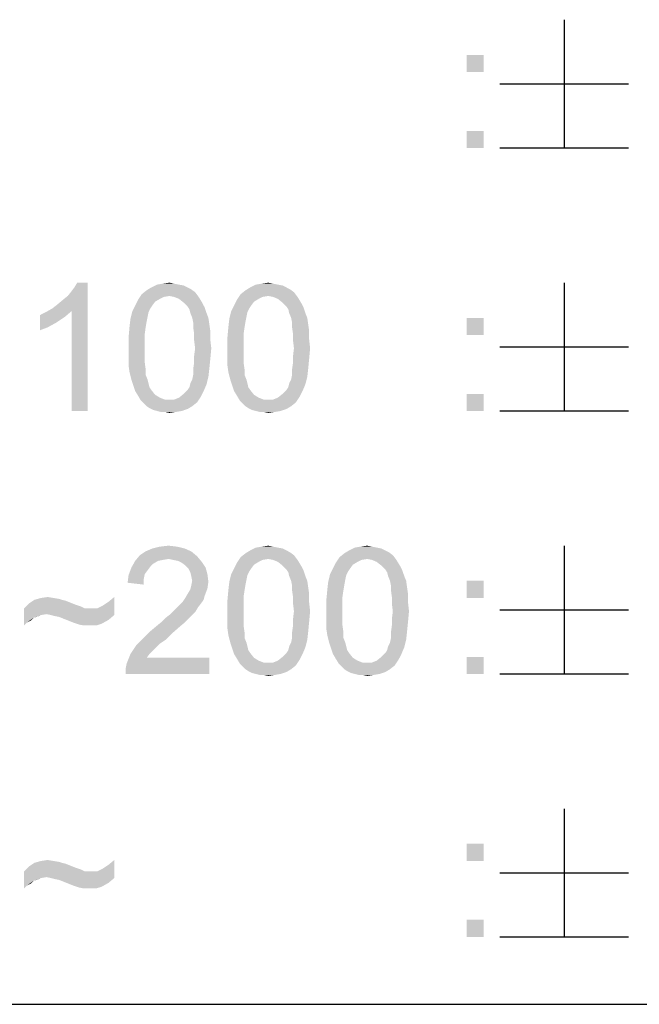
# Model space of a CAD drawing. Extents: x 0 to 841, y 0 to 594.
# Tile 77 of 91: x 787 to 797, y 37 to 52. Entities that reach past the tile are written whole.
import ezdxf

# ---------------------------------------------------------------- set-up
doc = ezdxf.new("R2010")
doc.units = 0
doc.header["$LTSCALE"] = 46.255
doc.header["$MEASUREMENT"] = 0
doc.layers.get('0').update_dxf_attribs({"linetype": 'CONTINUOUS'})

msp = doc.modelspace()

# ---------------------------------------------------------------- linework, layer by layer
at = {"color": 7, "linetype": 'Continuous'}
for p, q in [((795.836, 52.35), (795.836, 50.35)), ((794.836, 51.35), (796.836, 51.35)), ((794.836, 50.35), (796.836, 50.35)), ((795.836, 48.25), (795.836, 46.25)), ((794.836, 47.25), (796.836, 47.25)), ((794.836, 46.25), (796.836, 46.25)), ((795.836, 44.15), (795.836, 42.15)), ((794.836, 43.15), (796.836, 43.15)), ((794.836, 42.15), (796.836, 42.15)), ((795.836, 40.05), (795.836, 38.05)), ((794.836, 39.05), (796.836, 39.05)), ((794.836, 38.05), (796.836, 38.05)), ((601, 37), (814, 37)), ((601, 37), (826, 37)), ((709, 37), (826, 37))]:
    msp.add_line(p, q, dxfattribs=at)
for points in [[(794.581, 51.802), (794.314, 51.535), (794.314, 51.802)], [(794.314, 51.535), (794.581, 51.802), (794.581, 51.535)], [(794.581, 50.617), (794.314, 50.35), (794.314, 50.617)], [(794.314, 50.35), (794.581, 50.617), (794.581, 50.35)], [(787.862, 47.85), (787.937, 47.909), (788.411, 48.25)], [(788.159, 47.806), (787.862, 47.85), (788.411, 48.25)], [(787.937, 47.909), (788.025, 47.983), (788.411, 48.25)], [(788.025, 47.983), (788.1, 48.043), (788.411, 48.25)], [(788.1, 48.043), (788.159, 48.117), (788.411, 48.25)], [(788.159, 48.117), (788.203, 48.176), (788.411, 48.25)], [(788.159, 46.25), (788.159, 47.806), (788.411, 48.25)], [(788.159, 46.25), (788.411, 48.25), (788.411, 46.25)], [(788.411, 48.25), (788.203, 48.176), (788.248, 48.25)], [(789.833, 48.22), (789.907, 48.206), (789.403, 48.176)], [(789.833, 48.22), (789.403, 48.176), (789.492, 48.22)], [(789.403, 48.176), (789.907, 48.206), (789.966, 48.176)], [(789.759, 48.235), (789.492, 48.22), (789.581, 48.235)], [(789.492, 48.22), (789.759, 48.235), (789.833, 48.22)], [(789.581, 48.235), (789.685, 48.25), (789.759, 48.235)], [(791.374, 48.22), (791.448, 48.206), (790.944, 48.176)], [(791.374, 48.22), (790.944, 48.176), (791.033, 48.22)], [(790.944, 48.176), (791.448, 48.206), (791.507, 48.176)], [(791.3, 48.235), (791.033, 48.22), (791.122, 48.235)], [(791.033, 48.22), (791.3, 48.235), (791.374, 48.22)], [(791.122, 48.235), (791.225, 48.25), (791.3, 48.235)], [(789.685, 48.043), (789.196, 47.983), (789.255, 48.072)], [(790.085, 48.102), (789.255, 48.072), (789.329, 48.131)], [(789.685, 48.043), (789.255, 48.072), (790.085, 48.102)], [(789.966, 48.176), (790.025, 48.146), (789.329, 48.131)], [(789.966, 48.176), (789.329, 48.131), (789.403, 48.176)], [(789.329, 48.131), (790.025, 48.146), (790.085, 48.102)], [(789.685, 48.043), (790.085, 48.102), (790.129, 48.043)], [(791.225, 48.043), (790.737, 47.983), (790.796, 48.072)], [(791.625, 48.102), (790.796, 48.072), (790.87, 48.131)], [(791.225, 48.043), (790.796, 48.072), (791.625, 48.102)], [(791.507, 48.176), (791.566, 48.146), (790.87, 48.131)], [(791.507, 48.176), (790.87, 48.131), (790.944, 48.176)], [(790.87, 48.131), (791.566, 48.146), (791.625, 48.102)], [(791.225, 48.043), (791.625, 48.102), (791.67, 48.043)], [(789.418, 47.894), (789.388, 47.85), (789.107, 47.806)], [(789.418, 47.894), (789.107, 47.806), (789.151, 47.894)], [(789.462, 47.954), (789.151, 47.894), (789.196, 47.983)], [(789.151, 47.894), (789.462, 47.954), (789.418, 47.894)], [(789.685, 48.043), (789.596, 48.028), (789.196, 47.983)], [(789.596, 48.028), (789.537, 47.998), (789.196, 47.983)], [(789.196, 47.983), (789.537, 47.998), (789.462, 47.954)], [(790.129, 48.043), (789.759, 48.028), (789.685, 48.043)], [(789.833, 47.998), (789.759, 48.028), (790.129, 48.043)], [(789.833, 47.998), (790.129, 48.043), (790.159, 47.998)], [(790.159, 47.998), (789.907, 47.939), (789.833, 47.998)], [(789.907, 47.939), (790.159, 47.998), (790.203, 47.924)], [(790.203, 47.924), (789.966, 47.88), (789.907, 47.939)], [(789.966, 47.88), (790.203, 47.924), (790.233, 47.865)], [(790.959, 47.894), (790.929, 47.85), (790.648, 47.806)], [(790.959, 47.894), (790.648, 47.806), (790.692, 47.894)], [(791.003, 47.954), (790.692, 47.894), (790.737, 47.983)], [(790.692, 47.894), (791.003, 47.954), (790.959, 47.894)], [(791.225, 48.043), (791.137, 48.028), (790.737, 47.983)], [(791.137, 48.028), (791.077, 47.998), (790.737, 47.983)], [(790.737, 47.983), (791.077, 47.998), (791.003, 47.954)], [(791.67, 48.043), (791.3, 48.028), (791.225, 48.043)], [(791.374, 47.998), (791.3, 48.028), (791.67, 48.043)], [(791.374, 47.998), (791.67, 48.043), (791.7, 47.998)], [(791.7, 47.998), (791.448, 47.939), (791.374, 47.998)], [(791.448, 47.939), (791.7, 47.998), (791.744, 47.924)], [(791.744, 47.924), (791.507, 47.88), (791.448, 47.939)], [(791.507, 47.88), (791.744, 47.924), (791.774, 47.865)], [(787.67, 47.746), (787.759, 47.791), (788.159, 47.806)], [(787.67, 47.746), (788.159, 47.806), (788.055, 47.717)], [(788.055, 47.717), (787.67, 47.509), (787.67, 47.746)], [(788.159, 47.806), (787.759, 47.791), (787.862, 47.85)], [(789.359, 47.791), (789.077, 47.687), (789.107, 47.806)], [(789.359, 47.791), (789.344, 47.717), (789.077, 47.687)], [(789.107, 47.806), (789.388, 47.85), (789.359, 47.791)], [(790.233, 47.865), (789.996, 47.835), (789.966, 47.88)], [(790.011, 47.776), (789.996, 47.835), (790.233, 47.865)], [(790.011, 47.776), (790.233, 47.865), (790.263, 47.776)], [(790.263, 47.776), (790.04, 47.702), (790.011, 47.776)], [(790.04, 47.702), (790.263, 47.776), (790.292, 47.702)], [(790.9, 47.791), (790.618, 47.687), (790.648, 47.806)], [(790.9, 47.791), (790.885, 47.717), (790.618, 47.687)], [(790.648, 47.806), (790.929, 47.85), (790.9, 47.791)], [(791.774, 47.865), (791.537, 47.835), (791.507, 47.88)], [(791.551, 47.776), (791.537, 47.835), (791.774, 47.865)], [(791.551, 47.776), (791.774, 47.865), (791.803, 47.776)], [(791.803, 47.776), (791.581, 47.702), (791.551, 47.776)], [(791.581, 47.702), (791.803, 47.776), (791.833, 47.702)], [(788.055, 47.717), (787.922, 47.628), (787.67, 47.509)], [(787.922, 47.628), (787.788, 47.554), (787.67, 47.509)], [(789.329, 47.643), (789.062, 47.554), (789.077, 47.687)], [(789.062, 47.554), (789.329, 47.643), (789.314, 47.554)], [(789.077, 47.687), (789.344, 47.717), (789.329, 47.643)], [(790.292, 47.702), (790.055, 47.628), (790.04, 47.702)], [(790.055, 47.628), (790.292, 47.702), (790.307, 47.598)], [(790.307, 47.598), (790.055, 47.554), (790.055, 47.628)], [(790.055, 47.554), (790.307, 47.598), (790.322, 47.494)], [(790.87, 47.643), (790.603, 47.554), (790.618, 47.687)], [(790.603, 47.554), (790.87, 47.643), (790.855, 47.554)], [(790.618, 47.687), (790.885, 47.717), (790.87, 47.643)], [(791.833, 47.702), (791.596, 47.628), (791.581, 47.702)], [(791.596, 47.628), (791.833, 47.702), (791.848, 47.598)], [(791.848, 47.598), (791.596, 47.554), (791.596, 47.628)], [(791.596, 47.554), (791.848, 47.598), (791.862, 47.494)], [(794.581, 47.702), (794.314, 47.435), (794.314, 47.702)], [(794.314, 47.435), (794.581, 47.702), (794.581, 47.435)], [(789.314, 47.554), (789.3, 47.45), (789.048, 47.391)], [(789.314, 47.554), (789.048, 47.391), (789.062, 47.554)], [(789.048, 47.391), (789.3, 47.45), (789.3, 47.346)], [(790.322, 47.494), (790.07, 47.45), (790.055, 47.554)], [(790.07, 47.45), (790.322, 47.494), (790.322, 47.361)], [(790.322, 47.361), (790.07, 47.346), (790.07, 47.45)], [(790.855, 47.554), (790.84, 47.45), (790.588, 47.391)], [(790.855, 47.554), (790.588, 47.391), (790.603, 47.554)], [(790.588, 47.391), (790.84, 47.45), (790.84, 47.346)], [(791.862, 47.494), (791.611, 47.45), (791.596, 47.554)], [(791.611, 47.45), (791.862, 47.494), (791.862, 47.361)], [(791.862, 47.361), (791.611, 47.346), (791.611, 47.45)], [(789.3, 47.346), (789.048, 47.228), (789.048, 47.391)], [(789.048, 47.228), (789.3, 47.346), (789.3, 47.228)], [(790.085, 47.228), (790.07, 47.346), (790.322, 47.361)], [(790.085, 47.228), (790.322, 47.361), (790.337, 47.228)], [(790.84, 47.346), (790.588, 47.228), (790.588, 47.391)], [(790.588, 47.228), (790.84, 47.346), (790.84, 47.228)], [(791.625, 47.228), (791.611, 47.346), (791.862, 47.361)], [(791.625, 47.228), (791.862, 47.361), (791.877, 47.228)], [(789.3, 47.228), (789.3, 47.109), (789.048, 47.094)], [(789.3, 47.228), (789.048, 47.094), (789.048, 47.228)], [(790.337, 47.228), (790.07, 47.109), (790.085, 47.228)], [(790.07, 47.109), (790.337, 47.228), (790.322, 47.065)], [(790.84, 47.228), (790.84, 47.109), (790.588, 47.094)], [(790.84, 47.228), (790.588, 47.094), (790.588, 47.228)], [(791.877, 47.228), (791.611, 47.109), (791.625, 47.228)], [(791.611, 47.109), (791.877, 47.228), (791.862, 47.065)], [(789.048, 47.094), (789.3, 47.109), (789.3, 47.006)], [(789.3, 47.006), (789.048, 46.961), (789.048, 47.094)], [(789.048, 46.961), (789.3, 47.006), (789.314, 46.902)], [(790.307, 46.917), (790.055, 46.902), (790.07, 47.006)], [(790.322, 47.065), (790.07, 47.006), (790.07, 47.109)], [(790.07, 47.006), (790.322, 47.065), (790.307, 46.917)], [(790.588, 47.094), (790.84, 47.109), (790.84, 47.006)], [(790.84, 47.006), (790.588, 46.961), (790.588, 47.094)], [(790.588, 46.961), (790.84, 47.006), (790.855, 46.902)], [(791.848, 46.917), (791.596, 46.902), (791.611, 47.006)], [(791.862, 47.065), (791.611, 47.006), (791.611, 47.109)], [(791.611, 47.006), (791.862, 47.065), (791.848, 46.917)], [(789.314, 46.902), (789.062, 46.857), (789.048, 46.961)], [(789.062, 46.857), (789.314, 46.902), (789.314, 46.813)], [(789.314, 46.813), (789.092, 46.739), (789.062, 46.857)], [(790.055, 46.813), (790.055, 46.902), (790.307, 46.917)], [(790.055, 46.813), (790.307, 46.917), (790.292, 46.783)], [(790.855, 46.902), (790.603, 46.857), (790.588, 46.961)], [(790.603, 46.857), (790.855, 46.902), (790.855, 46.813)], [(790.855, 46.813), (790.633, 46.739), (790.603, 46.857)], [(791.596, 46.813), (791.596, 46.902), (791.848, 46.917)], [(791.596, 46.813), (791.848, 46.917), (791.833, 46.783)], [(789.092, 46.739), (789.314, 46.813), (789.344, 46.739)], [(789.344, 46.739), (789.122, 46.65), (789.092, 46.739)], [(789.344, 46.739), (789.359, 46.68), (789.122, 46.65)], [(789.122, 46.65), (789.359, 46.68), (789.374, 46.62)], [(789.966, 46.576), (789.996, 46.62), (790.263, 46.665)], [(789.966, 46.576), (790.263, 46.665), (790.218, 46.561)], [(790.263, 46.665), (789.996, 46.62), (790.011, 46.68)], [(790.011, 46.68), (790.04, 46.739), (790.292, 46.783)], [(790.011, 46.68), (790.292, 46.783), (790.263, 46.665)], [(790.292, 46.783), (790.04, 46.739), (790.055, 46.813)], [(790.633, 46.739), (790.855, 46.813), (790.885, 46.739)], [(790.885, 46.739), (790.663, 46.65), (790.633, 46.739)], [(790.885, 46.739), (790.9, 46.68), (790.663, 46.65)], [(790.663, 46.65), (790.9, 46.68), (790.914, 46.62)], [(791.507, 46.576), (791.537, 46.62), (791.803, 46.665)], [(791.507, 46.576), (791.803, 46.665), (791.759, 46.561)], [(791.803, 46.665), (791.537, 46.62), (791.551, 46.68)], [(791.551, 46.68), (791.581, 46.739), (791.833, 46.783)], [(791.551, 46.68), (791.833, 46.783), (791.803, 46.665)], [(791.833, 46.783), (791.581, 46.739), (791.596, 46.813)], [(789.374, 46.62), (789.151, 46.561), (789.122, 46.65)], [(789.374, 46.62), (789.403, 46.576), (789.151, 46.561)], [(789.151, 46.561), (789.403, 46.576), (789.462, 46.502)], [(789.462, 46.502), (789.196, 46.487), (789.151, 46.561)], [(790.174, 46.472), (789.833, 46.457), (789.907, 46.517)], [(790.218, 46.561), (789.907, 46.517), (789.966, 46.576)], [(789.907, 46.517), (790.218, 46.561), (790.174, 46.472)], [(790.914, 46.62), (790.692, 46.561), (790.663, 46.65)], [(790.914, 46.62), (790.944, 46.576), (790.692, 46.561)], [(790.692, 46.561), (790.944, 46.576), (791.003, 46.502)], [(791.003, 46.502), (790.737, 46.487), (790.692, 46.561)], [(791.714, 46.472), (791.374, 46.457), (791.448, 46.517)], [(791.759, 46.561), (791.448, 46.517), (791.507, 46.576)], [(791.448, 46.517), (791.759, 46.561), (791.714, 46.472)], [(794.581, 46.517), (794.314, 46.25), (794.314, 46.517)], [(794.314, 46.25), (794.581, 46.517), (794.581, 46.25)], [(789.196, 46.487), (789.462, 46.502), (789.537, 46.457)], [(789.537, 46.457), (789.24, 46.413), (789.196, 46.487)], [(789.537, 46.457), (789.611, 46.428), (789.24, 46.413)], [(789.685, 46.428), (789.759, 46.428), (789.24, 46.413)], [(789.611, 46.428), (789.685, 46.428), (789.24, 46.413)], [(790.114, 46.383), (789.24, 46.413), (789.759, 46.428)], [(790.114, 46.383), (789.285, 46.369), (789.24, 46.413)], [(789.329, 46.324), (789.285, 46.369), (790.114, 46.383)], [(789.329, 46.324), (790.114, 46.383), (790.04, 46.324)], [(789.759, 46.428), (789.833, 46.457), (790.174, 46.472)], [(789.759, 46.428), (790.174, 46.472), (790.114, 46.383)], [(790.737, 46.487), (791.003, 46.502), (791.077, 46.457)], [(791.077, 46.457), (790.781, 46.413), (790.737, 46.487)], [(791.077, 46.457), (791.151, 46.428), (790.781, 46.413)], [(791.225, 46.428), (791.3, 46.428), (790.781, 46.413)], [(791.151, 46.428), (791.225, 46.428), (790.781, 46.413)], [(791.655, 46.383), (790.781, 46.413), (791.3, 46.428)], [(791.655, 46.383), (790.825, 46.369), (790.781, 46.413)], [(790.87, 46.324), (790.825, 46.369), (791.655, 46.383)], [(790.87, 46.324), (791.655, 46.383), (791.581, 46.324)], [(791.3, 46.428), (791.374, 46.457), (791.714, 46.472)], [(791.3, 46.428), (791.714, 46.472), (791.655, 46.383)], [(790.04, 46.324), (789.374, 46.294), (789.329, 46.324)], [(789.374, 46.294), (790.04, 46.324), (789.966, 46.28)], [(789.966, 46.28), (789.433, 46.265), (789.374, 46.294)], [(789.492, 46.25), (789.433, 46.265), (789.966, 46.28)], [(789.492, 46.25), (789.966, 46.28), (789.877, 46.25)], [(789.877, 46.25), (789.551, 46.235), (789.492, 46.25)], [(789.611, 46.235), (789.551, 46.235), (789.877, 46.25)], [(789.611, 46.235), (789.877, 46.25), (789.788, 46.235)], [(789.788, 46.235), (789.685, 46.22), (789.611, 46.235)], [(791.581, 46.324), (790.914, 46.294), (790.87, 46.324)], [(790.914, 46.294), (791.581, 46.324), (791.507, 46.28)], [(791.507, 46.28), (790.974, 46.265), (790.914, 46.294)], [(791.033, 46.25), (790.974, 46.265), (791.507, 46.28)], [(791.033, 46.25), (791.507, 46.28), (791.418, 46.25)], [(791.418, 46.25), (791.092, 46.235), (791.033, 46.25)], [(791.151, 46.235), (791.092, 46.235), (791.418, 46.25)], [(791.151, 46.235), (791.418, 46.25), (791.329, 46.235)], [(791.329, 46.235), (791.225, 46.22), (791.151, 46.235)], [(790.025, 44.061), (789.225, 44.002), (789.314, 44.061)], [(789.225, 44.002), (790.025, 44.061), (790.114, 43.987)], [(789.922, 44.106), (789.314, 44.061), (789.418, 44.106)], [(789.314, 44.061), (789.922, 44.106), (790.025, 44.061)], [(789.803, 44.135), (789.418, 44.106), (789.537, 44.135)], [(789.418, 44.106), (789.803, 44.135), (789.922, 44.106)], [(789.537, 44.135), (789.67, 44.15), (789.803, 44.135)], [(791.507, 44.076), (791.566, 44.046), (790.87, 44.031)], [(791.507, 44.076), (790.87, 44.031), (790.944, 44.076)], [(791.374, 44.12), (791.448, 44.106), (790.944, 44.076)], [(791.374, 44.12), (790.944, 44.076), (791.033, 44.12)], [(790.944, 44.076), (791.448, 44.106), (791.507, 44.076)], [(791.3, 44.135), (791.033, 44.12), (791.122, 44.135)], [(791.033, 44.12), (791.3, 44.135), (791.374, 44.12)], [(791.122, 44.135), (791.225, 44.15), (791.3, 44.135)], [(793.048, 44.076), (793.107, 44.046), (792.411, 44.031)], [(793.048, 44.076), (792.411, 44.031), (792.485, 44.076)], [(792.914, 44.12), (792.988, 44.106), (792.485, 44.076)], [(792.914, 44.12), (792.485, 44.076), (792.574, 44.12)], [(792.485, 44.076), (792.988, 44.106), (793.048, 44.076)], [(792.84, 44.135), (792.574, 44.12), (792.663, 44.135)], [(792.574, 44.12), (792.84, 44.135), (792.914, 44.12)], [(792.663, 44.135), (792.766, 44.15), (792.84, 44.135)], [(789.507, 43.913), (789.433, 43.869), (789.092, 43.809)], [(789.507, 43.913), (789.092, 43.809), (789.151, 43.913)], [(790.114, 43.987), (789.151, 43.913), (789.225, 44.002)], [(790.114, 43.987), (789.67, 43.943), (789.151, 43.913)], [(789.67, 43.943), (789.581, 43.928), (789.151, 43.913)], [(789.151, 43.913), (789.581, 43.928), (789.507, 43.913)], [(789.744, 43.928), (789.67, 43.943), (790.114, 43.987)], [(789.818, 43.913), (789.744, 43.928), (790.114, 43.987)], [(789.818, 43.913), (790.114, 43.987), (790.188, 43.898)], [(790.188, 43.898), (789.877, 43.883), (789.818, 43.913)], [(791.225, 43.943), (790.737, 43.883), (790.796, 43.972)], [(791.225, 43.943), (791.137, 43.928), (790.737, 43.883)], [(791.137, 43.928), (791.077, 43.898), (790.737, 43.883)], [(791.625, 44.002), (790.796, 43.972), (790.87, 44.031)], [(791.225, 43.943), (790.796, 43.972), (791.625, 44.002)], [(790.87, 44.031), (791.566, 44.046), (791.625, 44.002)], [(791.225, 43.943), (791.625, 44.002), (791.67, 43.943)], [(791.67, 43.943), (791.3, 43.928), (791.225, 43.943)], [(791.374, 43.898), (791.3, 43.928), (791.67, 43.943)], [(791.374, 43.898), (791.67, 43.943), (791.7, 43.898)], [(792.766, 43.943), (792.277, 43.883), (792.337, 43.972)], [(792.766, 43.943), (792.677, 43.928), (792.277, 43.883)], [(792.677, 43.928), (792.618, 43.898), (792.277, 43.883)], [(793.166, 44.002), (792.337, 43.972), (792.411, 44.031)], [(792.766, 43.943), (792.337, 43.972), (793.166, 44.002)], [(792.411, 44.031), (793.107, 44.046), (793.166, 44.002)], [(792.766, 43.943), (793.166, 44.002), (793.211, 43.943)], [(793.211, 43.943), (792.84, 43.928), (792.766, 43.943)], [(792.914, 43.898), (792.84, 43.928), (793.211, 43.943)], [(792.914, 43.898), (793.211, 43.943), (793.24, 43.898)], [(789.344, 43.765), (789.048, 43.691), (789.092, 43.809)], [(789.344, 43.765), (789.3, 43.706), (789.048, 43.691)], [(789.433, 43.869), (789.388, 43.824), (789.092, 43.809)], [(789.092, 43.809), (789.388, 43.824), (789.344, 43.765)], [(789.937, 43.839), (789.877, 43.883), (790.188, 43.898)], [(789.937, 43.839), (790.188, 43.898), (790.248, 43.809)], [(790.248, 43.809), (789.981, 43.794), (789.937, 43.839)], [(790.011, 43.735), (789.981, 43.794), (790.248, 43.809)], [(790.011, 43.735), (790.248, 43.809), (790.277, 43.706)], [(790.959, 43.794), (790.929, 43.75), (790.648, 43.706)], [(790.959, 43.794), (790.648, 43.706), (790.692, 43.794)], [(790.648, 43.706), (790.929, 43.75), (790.9, 43.691)], [(791.003, 43.854), (790.692, 43.794), (790.737, 43.883)], [(790.692, 43.794), (791.003, 43.854), (790.959, 43.794)], [(790.737, 43.883), (791.077, 43.898), (791.003, 43.854)], [(791.7, 43.898), (791.448, 43.839), (791.374, 43.898)], [(791.448, 43.839), (791.7, 43.898), (791.744, 43.824)], [(791.744, 43.824), (791.507, 43.78), (791.448, 43.839)], [(791.507, 43.78), (791.744, 43.824), (791.774, 43.765)], [(791.774, 43.765), (791.537, 43.735), (791.507, 43.78)], [(791.551, 43.676), (791.537, 43.735), (791.774, 43.765)], [(791.551, 43.676), (791.774, 43.765), (791.803, 43.676)], [(792.5, 43.794), (792.47, 43.75), (792.188, 43.706)], [(792.5, 43.794), (792.188, 43.706), (792.233, 43.794)], [(792.188, 43.706), (792.47, 43.75), (792.44, 43.691)], [(792.544, 43.854), (792.233, 43.794), (792.277, 43.883)], [(792.233, 43.794), (792.544, 43.854), (792.5, 43.794)], [(792.277, 43.883), (792.618, 43.898), (792.544, 43.854)], [(793.24, 43.898), (792.988, 43.839), (792.914, 43.898)], [(792.988, 43.839), (793.24, 43.898), (793.285, 43.824)], [(793.285, 43.824), (793.048, 43.78), (792.988, 43.839)], [(793.048, 43.78), (793.285, 43.824), (793.314, 43.765)], [(793.314, 43.765), (793.077, 43.735), (793.048, 43.78)], [(793.092, 43.676), (793.077, 43.735), (793.314, 43.765)], [(793.092, 43.676), (793.314, 43.765), (793.344, 43.676)], [(789.285, 43.631), (789.033, 43.572), (789.048, 43.691)], [(789.033, 43.572), (789.285, 43.631), (789.285, 43.543)], [(789.048, 43.691), (789.3, 43.706), (789.285, 43.631)], [(790.277, 43.706), (790.025, 43.676), (790.011, 43.735)], [(790.04, 43.602), (790.025, 43.676), (790.277, 43.706)], [(790.292, 43.587), (790.025, 43.528), (790.04, 43.602)], [(790.04, 43.602), (790.277, 43.706), (790.292, 43.587)], [(790.9, 43.691), (790.618, 43.587), (790.648, 43.706)], [(790.9, 43.691), (790.885, 43.617), (790.618, 43.587)], [(790.618, 43.587), (790.885, 43.617), (790.87, 43.543)], [(791.803, 43.676), (791.581, 43.602), (791.551, 43.676)], [(791.581, 43.602), (791.803, 43.676), (791.833, 43.602)], [(791.833, 43.602), (791.596, 43.528), (791.581, 43.602)], [(791.596, 43.528), (791.833, 43.602), (791.848, 43.498)], [(792.44, 43.691), (792.159, 43.587), (792.188, 43.706)], [(792.44, 43.691), (792.425, 43.617), (792.159, 43.587)], [(792.159, 43.587), (792.425, 43.617), (792.411, 43.543)], [(793.344, 43.676), (793.122, 43.602), (793.092, 43.676)], [(793.122, 43.602), (793.344, 43.676), (793.374, 43.602)], [(793.374, 43.602), (793.137, 43.528), (793.122, 43.602)], [(793.137, 43.528), (793.374, 43.602), (793.388, 43.498)], [(794.581, 43.602), (794.314, 43.335), (794.314, 43.602)], [(794.314, 43.335), (794.581, 43.602), (794.581, 43.335)], [(789.966, 43.394), (790.011, 43.469), (790.277, 43.483)], [(789.966, 43.394), (790.277, 43.483), (790.233, 43.365)], [(790.277, 43.483), (790.011, 43.469), (790.025, 43.528)], [(790.025, 43.528), (790.292, 43.587), (790.277, 43.483)], [(790.855, 43.454), (790.84, 43.35), (790.588, 43.291)], [(790.855, 43.454), (790.588, 43.291), (790.603, 43.454)], [(790.87, 43.543), (790.603, 43.454), (790.618, 43.587)], [(790.603, 43.454), (790.87, 43.543), (790.855, 43.454)], [(791.848, 43.498), (791.596, 43.454), (791.596, 43.528)], [(791.596, 43.454), (791.848, 43.498), (791.862, 43.394)], [(791.862, 43.394), (791.611, 43.35), (791.596, 43.454)], [(792.396, 43.454), (792.381, 43.35), (792.129, 43.291)], [(792.396, 43.454), (792.129, 43.291), (792.144, 43.454)], [(792.411, 43.543), (792.144, 43.454), (792.159, 43.587)], [(792.144, 43.454), (792.411, 43.543), (792.396, 43.454)], [(793.388, 43.498), (793.137, 43.454), (793.137, 43.528)], [(793.137, 43.454), (793.388, 43.498), (793.403, 43.394)], [(793.403, 43.394), (793.151, 43.35), (793.137, 43.454)], [(788.011, 43.306), (788.07, 43.291), (787.492, 43.246)], [(788.011, 43.306), (787.492, 43.246), (787.581, 43.306)], [(788.07, 43.291), (788.144, 43.261), (787.492, 43.246)], [(787.877, 43.335), (787.966, 43.32), (787.581, 43.306)], [(787.877, 43.335), (787.581, 43.306), (787.685, 43.335)], [(787.581, 43.306), (787.966, 43.32), (788.011, 43.306)], [(787.685, 43.335), (787.788, 43.35), (787.877, 43.335)], [(788.737, 43.276), (788.825, 43.35), (788.825, 43.069)], [(790.218, 43.306), (789.892, 43.276), (789.922, 43.32)], [(789.892, 43.276), (790.218, 43.306), (790.174, 43.246)], [(790.233, 43.365), (789.922, 43.32), (789.966, 43.394)], [(789.922, 43.32), (790.233, 43.365), (790.218, 43.306)], [(790.588, 43.291), (790.84, 43.35), (790.84, 43.246)], [(790.84, 43.246), (790.588, 43.128), (790.588, 43.291)], [(791.611, 43.35), (791.862, 43.394), (791.862, 43.261)], [(791.862, 43.261), (791.611, 43.246), (791.611, 43.35)], [(792.129, 43.291), (792.381, 43.35), (792.381, 43.246)], [(792.381, 43.246), (792.129, 43.128), (792.129, 43.291)], [(793.151, 43.35), (793.403, 43.394), (793.403, 43.261)], [(793.403, 43.261), (793.151, 43.246), (793.151, 43.35)], [(788.218, 43.231), (787.418, 43.172), (787.492, 43.246)], [(788.218, 43.231), (788.263, 43.217), (787.418, 43.172)], [(788.263, 43.217), (788.307, 43.202), (787.418, 43.172)], [(788.307, 43.202), (788.337, 43.187), (787.418, 43.172)], [(787.418, 43.172), (788.337, 43.187), (788.366, 43.172)], [(787.418, 43.172), (788.366, 43.172), (787.774, 43.083)], [(787.418, 43.172), (787.774, 43.083), (787.685, 43.069)], [(787.418, 43.172), (787.685, 43.069), (787.566, 43.024)], [(787.418, 43.172), (787.566, 43.024), (787.462, 42.95)], [(787.462, 42.95), (787.418, 42.906), (787.418, 43.172)], [(787.492, 43.246), (788.144, 43.261), (788.218, 43.231)], [(787.833, 43.069), (787.774, 43.083), (788.559, 43.172)], [(788.47, 43.172), (788.559, 43.172), (787.774, 43.083)], [(788.366, 43.172), (788.47, 43.172), (787.774, 43.083)], [(788.825, 43.069), (787.833, 43.069), (788.559, 43.172)], [(788.825, 43.069), (788.559, 43.172), (788.648, 43.217)], [(788.825, 43.069), (788.648, 43.217), (788.737, 43.276)], [(790.085, 43.113), (789.7, 43.083), (789.759, 43.143)], [(790.129, 43.187), (789.759, 43.143), (789.803, 43.187)], [(789.759, 43.143), (790.129, 43.187), (790.085, 43.113)], [(789.803, 43.187), (789.848, 43.231), (790.174, 43.246)], [(789.803, 43.187), (790.174, 43.246), (790.129, 43.187)], [(790.174, 43.246), (789.848, 43.231), (789.892, 43.276)], [(790.588, 43.128), (790.84, 43.246), (790.84, 43.128)], [(791.625, 43.128), (791.611, 43.246), (791.862, 43.261)], [(791.625, 43.128), (791.862, 43.261), (791.877, 43.128)], [(792.129, 43.128), (792.381, 43.246), (792.381, 43.128)], [(793.166, 43.128), (793.151, 43.246), (793.403, 43.261)], [(793.166, 43.128), (793.403, 43.261), (793.418, 43.128)], [(787.566, 43.024), (787.522, 42.98), (787.462, 42.95)], [(787.685, 43.069), (787.611, 43.039), (787.566, 43.024)], [(788.825, 43.069), (787.892, 43.054), (787.833, 43.069)], [(787.966, 43.039), (787.892, 43.054), (788.825, 43.069)], [(788.04, 43.009), (787.966, 43.039), (788.825, 43.069)], [(788.04, 43.009), (788.825, 43.069), (788.737, 42.994)], [(788.737, 42.994), (788.114, 42.98), (788.04, 43.009)], [(788.188, 42.95), (788.114, 42.98), (788.737, 42.994)], [(788.233, 42.935), (788.188, 42.95), (788.737, 42.994)], [(788.233, 42.935), (788.737, 42.994), (788.633, 42.935)], [(789.566, 42.965), (789.625, 43.024), (790.025, 43.054)], [(789.566, 42.965), (790.025, 43.054), (789.937, 42.965)], [(790.025, 43.054), (789.625, 43.024), (789.7, 43.083)], [(789.7, 43.083), (790.085, 43.113), (790.025, 43.054)], [(790.84, 43.128), (790.84, 43.009), (790.588, 42.994)], [(790.84, 43.128), (790.588, 42.994), (790.588, 43.128)], [(790.588, 42.994), (790.84, 43.009), (790.84, 42.906)], [(790.84, 42.906), (790.588, 42.861), (790.588, 42.994)], [(791.877, 43.128), (791.611, 43.009), (791.625, 43.128)], [(791.611, 43.009), (791.877, 43.128), (791.862, 42.965)], [(791.862, 42.965), (791.611, 42.906), (791.611, 43.009)], [(792.381, 43.128), (792.381, 43.009), (792.129, 42.994)], [(792.381, 43.128), (792.129, 42.994), (792.129, 43.128)], [(792.129, 42.994), (792.381, 43.009), (792.381, 42.906)], [(792.381, 42.906), (792.129, 42.861), (792.129, 42.994)], [(793.418, 43.128), (793.151, 43.009), (793.166, 43.128)], [(793.151, 43.009), (793.418, 43.128), (793.403, 42.965)], [(793.403, 42.965), (793.151, 42.906), (793.151, 43.009)], [(788.633, 42.935), (788.277, 42.92), (788.233, 42.935)], [(788.351, 42.906), (788.277, 42.92), (788.633, 42.935)], [(788.44, 42.906), (788.351, 42.906), (788.633, 42.935)], [(788.44, 42.906), (788.633, 42.935), (788.544, 42.906)], [(789.833, 42.876), (789.388, 42.817), (789.477, 42.891)], [(789.388, 42.817), (789.833, 42.876), (789.714, 42.772)], [(789.937, 42.965), (789.477, 42.891), (789.566, 42.965)], [(789.477, 42.891), (789.937, 42.965), (789.833, 42.876)], [(790.588, 42.861), (790.84, 42.906), (790.855, 42.802)], [(790.855, 42.802), (790.603, 42.757), (790.588, 42.861)], [(791.848, 42.817), (791.596, 42.802), (791.611, 42.906)], [(791.611, 42.906), (791.862, 42.965), (791.848, 42.817)], [(792.129, 42.861), (792.381, 42.906), (792.396, 42.802)], [(792.396, 42.802), (792.144, 42.757), (792.129, 42.861)], [(793.388, 42.817), (793.137, 42.802), (793.151, 42.906)], [(793.151, 42.906), (793.403, 42.965), (793.388, 42.817)], [(789.625, 42.683), (789.225, 42.654), (789.3, 42.728)], [(789.225, 42.654), (789.625, 42.683), (789.537, 42.624)], [(789.714, 42.772), (789.3, 42.728), (789.388, 42.817)], [(789.3, 42.728), (789.714, 42.772), (789.625, 42.683)], [(790.603, 42.757), (790.855, 42.802), (790.855, 42.713)], [(790.855, 42.713), (790.633, 42.639), (790.603, 42.757)], [(790.633, 42.639), (790.855, 42.713), (790.885, 42.639)], [(791.551, 42.58), (791.581, 42.639), (791.833, 42.683)], [(791.551, 42.58), (791.833, 42.683), (791.803, 42.565)], [(791.833, 42.683), (791.581, 42.639), (791.596, 42.713)], [(791.596, 42.713), (791.596, 42.802), (791.848, 42.817)], [(791.596, 42.713), (791.848, 42.817), (791.833, 42.683)], [(792.144, 42.757), (792.396, 42.802), (792.396, 42.713)], [(792.396, 42.713), (792.174, 42.639), (792.144, 42.757)], [(792.174, 42.639), (792.396, 42.713), (792.425, 42.639)], [(793.092, 42.58), (793.122, 42.639), (793.374, 42.683)], [(793.092, 42.58), (793.374, 42.683), (793.344, 42.565)], [(793.374, 42.683), (793.122, 42.639), (793.137, 42.713)], [(793.137, 42.713), (793.137, 42.802), (793.388, 42.817)], [(793.137, 42.713), (793.388, 42.817), (793.374, 42.683)], [(789.477, 42.565), (789.077, 42.461), (789.166, 42.594)], [(789.477, 42.565), (789.433, 42.52), (789.077, 42.461)], [(789.077, 42.461), (789.433, 42.52), (789.374, 42.461)], [(789.537, 42.624), (789.166, 42.594), (789.225, 42.654)], [(789.166, 42.594), (789.537, 42.624), (789.477, 42.565)], [(790.885, 42.639), (790.663, 42.55), (790.633, 42.639)], [(790.885, 42.639), (790.9, 42.58), (790.663, 42.55)], [(790.663, 42.55), (790.9, 42.58), (790.914, 42.52)], [(790.914, 42.52), (790.692, 42.461), (790.663, 42.55)], [(790.914, 42.52), (790.944, 42.476), (790.692, 42.461)], [(791.507, 42.476), (791.537, 42.52), (791.803, 42.565)], [(791.507, 42.476), (791.803, 42.565), (791.759, 42.461)], [(791.803, 42.565), (791.537, 42.52), (791.551, 42.58)], [(792.425, 42.639), (792.203, 42.55), (792.174, 42.639)], [(792.425, 42.639), (792.44, 42.58), (792.203, 42.55)], [(792.203, 42.55), (792.44, 42.58), (792.455, 42.52)], [(792.455, 42.52), (792.233, 42.461), (792.203, 42.55)], [(792.455, 42.52), (792.485, 42.476), (792.233, 42.461)], [(793.048, 42.476), (793.077, 42.52), (793.344, 42.565)], [(793.048, 42.476), (793.344, 42.565), (793.3, 42.461)], [(793.344, 42.565), (793.077, 42.52), (793.092, 42.58)], [(789.003, 42.239), (789.018, 42.313), (790.307, 42.402)], [(789.003, 42.15), (789.003, 42.239), (790.307, 42.402)], [(789.003, 42.15), (790.307, 42.402), (790.307, 42.15)], [(789.374, 42.461), (789.329, 42.402), (789.018, 42.313)], [(789.374, 42.461), (789.018, 42.313), (789.077, 42.461)], [(789.329, 42.402), (790.307, 42.402), (789.018, 42.313)], [(790.692, 42.461), (790.944, 42.476), (791.003, 42.402)], [(791.003, 42.402), (790.737, 42.387), (790.692, 42.461)], [(790.737, 42.387), (791.003, 42.402), (791.077, 42.357)], [(791.077, 42.357), (790.781, 42.313), (790.737, 42.387)], [(791.3, 42.328), (791.374, 42.357), (791.714, 42.372)], [(791.3, 42.328), (791.714, 42.372), (791.655, 42.283)], [(791.714, 42.372), (791.374, 42.357), (791.448, 42.417)], [(791.759, 42.461), (791.448, 42.417), (791.507, 42.476)], [(791.448, 42.417), (791.759, 42.461), (791.714, 42.372)], [(792.233, 42.461), (792.485, 42.476), (792.544, 42.402)], [(792.544, 42.402), (792.277, 42.387), (792.233, 42.461)], [(792.277, 42.387), (792.544, 42.402), (792.618, 42.357)], [(792.618, 42.357), (792.322, 42.313), (792.277, 42.387)], [(792.84, 42.328), (792.914, 42.357), (793.255, 42.372)], [(792.84, 42.328), (793.255, 42.372), (793.196, 42.283)], [(793.255, 42.372), (792.914, 42.357), (792.988, 42.417)], [(793.3, 42.461), (792.988, 42.417), (793.048, 42.476)], [(792.988, 42.417), (793.3, 42.461), (793.255, 42.372)], [(794.581, 42.417), (794.314, 42.15), (794.314, 42.417)], [(794.314, 42.15), (794.581, 42.417), (794.581, 42.15)], [(791.077, 42.357), (791.151, 42.328), (790.781, 42.313)], [(791.225, 42.328), (791.3, 42.328), (790.781, 42.313)], [(791.151, 42.328), (791.225, 42.328), (790.781, 42.313)], [(791.655, 42.283), (790.781, 42.313), (791.3, 42.328)], [(791.655, 42.283), (790.825, 42.269), (790.781, 42.313)], [(790.87, 42.224), (790.825, 42.269), (791.655, 42.283)], [(790.87, 42.224), (791.655, 42.283), (791.581, 42.224)], [(791.581, 42.224), (790.914, 42.194), (790.87, 42.224)], [(790.914, 42.194), (791.581, 42.224), (791.507, 42.18)], [(792.618, 42.357), (792.692, 42.328), (792.322, 42.313)], [(792.766, 42.328), (792.84, 42.328), (792.322, 42.313)], [(792.692, 42.328), (792.766, 42.328), (792.322, 42.313)], [(793.196, 42.283), (792.322, 42.313), (792.84, 42.328)], [(793.196, 42.283), (792.366, 42.269), (792.322, 42.313)], [(792.411, 42.224), (792.366, 42.269), (793.196, 42.283)], [(792.411, 42.224), (793.196, 42.283), (793.122, 42.224)], [(793.122, 42.224), (792.455, 42.194), (792.411, 42.224)], [(792.455, 42.194), (793.122, 42.224), (793.048, 42.18)], [(791.507, 42.18), (790.974, 42.165), (790.914, 42.194)], [(791.033, 42.15), (790.974, 42.165), (791.507, 42.18)], [(791.033, 42.15), (791.507, 42.18), (791.418, 42.15)], [(791.418, 42.15), (791.092, 42.135), (791.033, 42.15)], [(791.151, 42.135), (791.092, 42.135), (791.418, 42.15)], [(791.151, 42.135), (791.418, 42.15), (791.329, 42.135)], [(791.329, 42.135), (791.225, 42.12), (791.151, 42.135)], [(793.048, 42.18), (792.514, 42.165), (792.455, 42.194)], [(792.574, 42.15), (792.514, 42.165), (793.048, 42.18)], [(792.574, 42.15), (793.048, 42.18), (792.959, 42.15)], [(792.959, 42.15), (792.633, 42.135), (792.574, 42.15)], [(792.692, 42.135), (792.633, 42.135), (792.959, 42.15)], [(792.692, 42.135), (792.959, 42.15), (792.87, 42.135)], [(792.87, 42.135), (792.766, 42.12), (792.692, 42.135)], [(794.581, 39.502), (794.314, 39.235), (794.314, 39.502)], [(794.314, 39.235), (794.581, 39.502), (794.581, 39.235)], [(788.218, 39.131), (787.418, 39.072), (787.492, 39.146)], [(788.011, 39.206), (788.07, 39.191), (787.492, 39.146)], [(788.011, 39.206), (787.492, 39.146), (787.581, 39.206)], [(788.07, 39.191), (788.144, 39.161), (787.492, 39.146)], [(787.492, 39.146), (788.144, 39.161), (788.218, 39.131)], [(787.877, 39.235), (787.966, 39.22), (787.581, 39.206)], [(787.877, 39.235), (787.581, 39.206), (787.685, 39.235)], [(787.581, 39.206), (787.966, 39.22), (788.011, 39.206)], [(787.685, 39.235), (787.788, 39.25), (787.877, 39.235)], [(788.825, 38.969), (788.648, 39.117), (788.737, 39.176)], [(788.737, 39.176), (788.825, 39.25), (788.825, 38.969)], [(788.218, 39.131), (788.263, 39.117), (787.418, 39.072)], [(788.263, 39.117), (788.307, 39.102), (787.418, 39.072)], [(788.307, 39.102), (788.337, 39.087), (787.418, 39.072)], [(787.418, 39.072), (788.337, 39.087), (788.366, 39.072)], [(787.418, 39.072), (788.366, 39.072), (787.774, 38.983)], [(787.418, 39.072), (787.774, 38.983), (787.685, 38.969)], [(787.418, 39.072), (787.685, 38.969), (787.566, 38.924)], [(787.418, 39.072), (787.566, 38.924), (787.462, 38.85)], [(787.462, 38.85), (787.418, 38.806), (787.418, 39.072)], [(787.833, 38.969), (787.774, 38.983), (788.559, 39.072)], [(788.47, 39.072), (788.559, 39.072), (787.774, 38.983)], [(788.366, 39.072), (788.47, 39.072), (787.774, 38.983)], [(788.825, 38.969), (787.833, 38.969), (788.559, 39.072)], [(788.825, 38.969), (788.559, 39.072), (788.648, 39.117)], [(787.566, 38.924), (787.522, 38.88), (787.462, 38.85)], [(787.685, 38.969), (787.611, 38.939), (787.566, 38.924)], [(788.825, 38.969), (787.892, 38.954), (787.833, 38.969)], [(787.966, 38.939), (787.892, 38.954), (788.825, 38.969)], [(788.04, 38.909), (787.966, 38.939), (788.825, 38.969)], [(788.04, 38.909), (788.825, 38.969), (788.737, 38.894)], [(788.737, 38.894), (788.114, 38.88), (788.04, 38.909)], [(788.188, 38.85), (788.114, 38.88), (788.737, 38.894)], [(788.233, 38.835), (788.188, 38.85), (788.737, 38.894)], [(788.233, 38.835), (788.737, 38.894), (788.633, 38.835)], [(788.633, 38.835), (788.277, 38.82), (788.233, 38.835)], [(788.351, 38.806), (788.277, 38.82), (788.633, 38.835)], [(788.44, 38.806), (788.351, 38.806), (788.633, 38.835)], [(788.44, 38.806), (788.633, 38.835), (788.544, 38.806)], [(794.581, 38.317), (794.314, 38.05), (794.314, 38.317)], [(794.314, 38.05), (794.581, 38.317), (794.581, 38.05)]]:
    msp.add_solid(points, dxfattribs=at)

doc.saveas('drawing.dxf')
